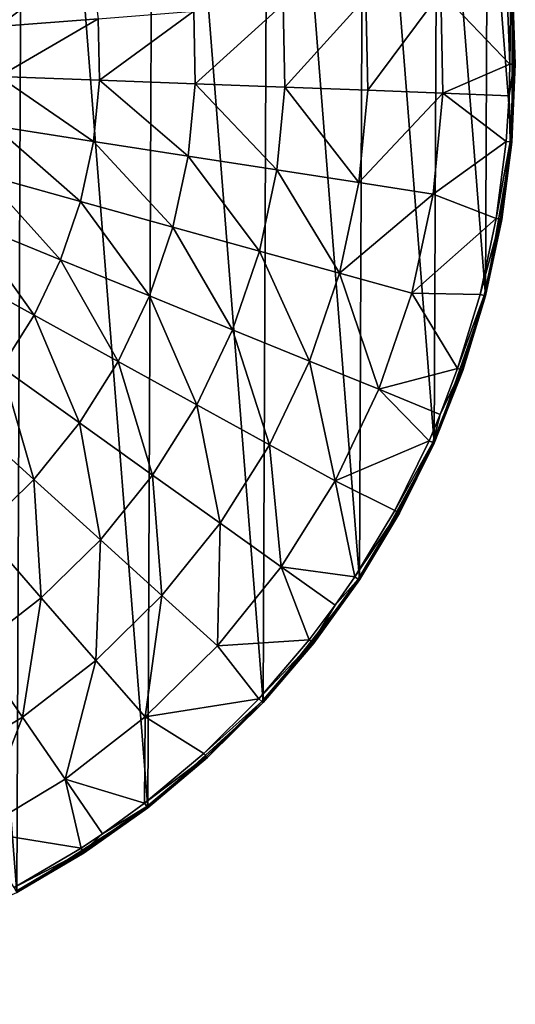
# Model space of a CAD drawing. Header units: millimetres. Extents: x 5 to 159, y 108 to 1015.
# Tile 244 of 250: x 94 to 125, y 895 to 958. Entities that reach past the tile are written whole.
import ezdxf

# ---------------------------------------------------------------- set-up
doc = ezdxf.new("R2010")
doc.units = ezdxf.units.MM
doc.header["$LTSCALE"] = 25.4
doc.layers.get('0').update_dxf_attribs({"true_color": 0xff5454})

# ---------------------------------------------------------------- blocks, each defined once
blk = doc.blocks.new('SPIDER-6792-9745.STL#2')
at = {"color": 0}
mesh = blk.add_polyface(dxfattribs=at)
corners = [(6.941, 940.721, 1274.398), (5.393, 960.411, 1274.398), (5.351, 950.502, 1274.398), (7.066, 970.179, 1274.398), (10.119, 931.335, 1274.398), (10.323, 979.538, 1274.398), (14.799, 922.6, 1274.398), (15.076, 988.233, 1274.398), (20.852, 914.754, 1274.398), (21.196, 996.027, 1274.398), (28.114, 908.012, 1274.398), (28.515, 1002.708, 1274.398), (36.387, 902.557, 1274.398), (36.833, 1008.093, 1274.398), (45.445, 898.538, 1274.398), (45.925, 1012.035, 1274.398), (55.041, 896.065, 1274.398), (55.541, 1014.427, 1274.398), (64.913, 895.205, 1274.398), (65.42, 1015.204, 1274.398), (74.792, 895.981, 1274.398), (75.293, 1014.343, 1274.398), (84.409, 898.373, 1274.398), (84.889, 1011.87, 1274.398), (93.5, 902.315, 1274.398), (93.947, 1007.851, 1274.398), (101.819, 907.7, 1274.398), (102.219, 1002.396, 1274.398), (109.138, 914.381, 1274.398), (109.482, 995.654, 1274.398), (115.258, 922.175, 1274.398), (115.535, 987.808, 1274.398), (120.011, 930.87, 1274.398), (120.215, 979.073, 1274.398), (123.268, 940.229, 1274.398), (123.393, 969.687, 1274.398), (124.94, 949.997, 1274.398), (124.982, 959.906, 1274.398)]
mesh.append_faces([[corners[k] for k in face] for face in [(0, 1, 2), (35, 36, 37)]], dxfattribs={"vtx0": -1, "color": 0})
mesh.append_faces([[corners[k] for k in face] for face in [(1, 0, 3), (3, 4, 5), (5, 6, 7), (7, 8, 9), (9, 10, 11), (11, 12, 13), (13, 14, 15), (15, 16, 17), (17, 18, 19), (19, 20, 21), (21, 22, 23), (23, 24, 25), (25, 26, 27), (27, 28, 29), (29, 30, 31), (31, 32, 33), (33, 34, 35)]], dxfattribs={"vtx0": -1, "vtx1": -1, "color": 0})
mesh.append_faces([[corners[k] for k in face] for face in [(3, 0, 4), (5, 4, 6), (7, 6, 8), (9, 8, 10), (11, 10, 12), (13, 12, 14), (15, 14, 16), (17, 16, 18), (19, 18, 20), (21, 20, 22), (23, 22, 24), (25, 24, 26), (27, 26, 28), (29, 28, 30), (31, 30, 32), (33, 32, 34), (35, 34, 36)]], dxfattribs={"vtx0": -1, "vtx2": -1, "color": 0})
mesh = blk.add_polyface(dxfattribs=at)
corners = [(98.132, 961.708, 1240.21), (92.288, 957.336, 1237.63), (91.857, 960.47, 1237.63), (98.665, 957.837, 1240.21)]
mesh.append_faces([[corners[k] for k in face] for face in [(0, 1, 2), (1, 0, 3)]], dxfattribs={"vtx0": -1, "color": 0})
mesh = blk.add_polyface(dxfattribs=at)
corners = [(124.63, 959.878, 1262.22), (124.813, 954.952, 1262.22), (120.43, 959.548, 1256.759)]
mesh.append_faces([[corners[k] for k in face] for face in [(0, 1, 2)]], dxfattribs={"color": 0})
mesh = blk.add_polyface(dxfattribs=at)
corners = [(124.813, 954.952, 1262.22), (124.892, 959.899, 1262.761), (125.076, 954.951, 1262.761), (124.63, 959.878, 1262.22)]
mesh.append_faces([[corners[k] for k in face] for face in [(0, 1, 2), (1, 0, 3)]], dxfattribs={"vtx0": -1, "color": 0})
mesh = blk.add_polyface(dxfattribs=at)
corners = [(125.076, 954.951, 1262.761), (124.982, 959.906, 1263.356), (125.166, 954.951, 1263.356), (124.892, 959.899, 1262.761)]
mesh.append_faces([[corners[k] for k in face] for face in [(0, 1, 2), (1, 0, 3)]], dxfattribs={"vtx0": -1, "color": 0})
mesh = blk.add_polyface(dxfattribs=at)
corners = [(124.982, 959.906, 1274.398), (124.94, 949.997, 1274.398), (125.166, 954.951, 1263.356)]
mesh.append_faces([[corners[k] for k in face] for face in [(0, 1, 2)]], dxfattribs={"color": 0})
mesh = blk.add_polyface(dxfattribs=at)
corners = [(124.982, 959.906, 1274.398), (125.166, 954.951, 1263.356), (124.982, 959.906, 1263.356)]
mesh.append_faces([[corners[k] for k in face] for face in [(0, 1, 2)]], dxfattribs={"color": 0})
mesh = blk.add_polyface(dxfattribs=at)
corners = [(115.678, 959.175, 1251.774), (110.533, 953.484, 1247.322), (110.426, 958.762, 1247.322), (115.797, 953.284, 1251.774)]
mesh.append_faces([[corners[k] for k in face] for face in [(0, 1, 2), (1, 0, 3)]], dxfattribs={"vtx0": -1, "color": 0})
mesh = blk.add_polyface(dxfattribs=at)
corners = [(115.797, 953.284, 1251.774), (120.43, 959.548, 1256.759), (120.561, 953.103, 1256.759), (115.678, 959.175, 1251.774)]
mesh.append_faces([[corners[k] for k in face] for face in [(0, 1, 2), (1, 0, 3)]], dxfattribs={"vtx0": -1, "color": 0})
mesh = blk.add_polyface(dxfattribs=at)
corners = [(120.43, 959.548, 1256.759), (124.813, 954.952, 1262.22), (120.561, 953.103, 1256.759)]
mesh.append_faces([[corners[k] for k in face] for face in [(0, 1, 2)]], dxfattribs={"color": 0})
mesh = blk.add_polyface(dxfattribs=at)
corners = [(110.426, 958.762, 1247.322), (104.827, 953.7, 1243.453), (104.733, 958.314, 1243.453), (110.533, 953.484, 1247.322)]
mesh.append_faces([[corners[k] for k in face] for face in [(0, 1, 2), (1, 0, 3)]], dxfattribs={"vtx0": -1, "color": 0})
mesh = blk.add_polyface(dxfattribs=at)
corners = [(104.733, 958.314, 1243.453), (98.744, 953.931, 1240.21), (98.665, 957.837, 1240.21), (104.827, 953.7, 1243.453)]
mesh.append_faces([[corners[k] for k in face] for face in [(0, 1, 2), (1, 0, 3)]], dxfattribs={"vtx0": -1, "color": 0})
mesh = blk.add_polyface(dxfattribs=at)
corners = [(98.665, 957.837, 1240.21), (92.352, 954.173, 1237.63), (92.288, 957.336, 1237.63), (98.744, 953.931, 1240.21)]
mesh.append_faces([[corners[k] for k in face] for face in [(0, 1, 2), (1, 0, 3)]], dxfattribs={"vtx0": -1, "color": 0})
mesh = blk.add_polyface(dxfattribs=at)
corners = [(124.813, 954.952, 1262.22), (124.77, 952.944, 1262.22), (120.561, 953.103, 1256.759)]
mesh.append_faces([[corners[k] for k in face] for face in [(0, 1, 2)]], dxfattribs={"color": 0})
mesh = blk.add_polyface(dxfattribs=at)
corners = [(124.813, 954.952, 1262.22), (125.076, 954.951, 1262.761), (124.77, 952.944, 1262.22)]
mesh.append_faces([[corners[k] for k in face] for face in [(0, 1, 2)]], dxfattribs={"color": 0})
mesh = blk.add_polyface(dxfattribs=at)
corners = [(125.076, 954.951, 1262.761), (124.85, 950.005, 1262.761), (124.77, 952.944, 1262.22)]
mesh.append_faces([[corners[k] for k in face] for face in [(0, 1, 2)]], dxfattribs={"color": 0})
mesh = blk.add_polyface(dxfattribs=at)
corners = [(124.85, 950.005, 1262.761), (125.166, 954.951, 1263.356), (124.94, 949.997, 1263.356), (125.076, 954.951, 1262.761)]
mesh.append_faces([[corners[k] for k in face] for face in [(0, 1, 2), (1, 0, 3)]], dxfattribs={"vtx0": -1, "color": 0})
mesh = blk.add_polyface(dxfattribs=at)
corners = [(125.166, 954.951, 1263.356), (124.94, 949.997, 1274.398), (124.94, 949.997, 1263.356)]
mesh.append_faces([[corners[k] for k in face] for face in [(0, 1, 2)]], dxfattribs={"color": 0})
mesh = blk.add_polyface(dxfattribs=at)
corners = [(92.352, 954.173, 1237.63), (98.369, 950.041, 1240.21), (92.048, 951.024, 1237.63), (98.744, 953.931, 1240.21)]
mesh.append_faces([[corners[k] for k in face] for face in [(0, 1, 2), (1, 0, 3)]], dxfattribs={"vtx0": -1, "color": 0})
mesh = blk.add_polyface(dxfattribs=at)
corners = [(98.744, 953.931, 1240.21), (104.384, 949.106, 1243.453), (98.369, 950.041, 1240.21), (104.827, 953.7, 1243.453)]
mesh.append_faces([[corners[k] for k in face] for face in [(0, 1, 2), (1, 0, 3)]], dxfattribs={"vtx0": -1, "color": 0})
mesh = blk.add_polyface(dxfattribs=at)
corners = [(104.827, 953.7, 1243.453), (110.026, 948.229, 1247.322), (104.384, 949.106, 1243.453), (110.533, 953.484, 1247.322)]
mesh.append_faces([[corners[k] for k in face] for face in [(0, 1, 2), (1, 0, 3)]], dxfattribs={"vtx0": -1, "color": 0})
mesh = blk.add_polyface(dxfattribs=at)
corners = [(110.533, 953.484, 1247.322), (115.232, 947.419, 1251.774), (110.026, 948.229, 1247.322), (115.797, 953.284, 1251.774)]
mesh.append_faces([[corners[k] for k in face] for face in [(0, 1, 2), (1, 0, 3)]], dxfattribs={"vtx0": -1, "color": 0})
mesh = blk.add_polyface(dxfattribs=at)
corners = [(115.232, 947.419, 1251.774), (120.561, 953.103, 1256.759), (119.942, 946.687, 1256.759), (115.797, 953.284, 1251.774)]
mesh.append_faces([[corners[k] for k in face] for face in [(0, 1, 2), (1, 0, 3)]], dxfattribs={"vtx0": -1, "color": 0})
mesh = blk.add_polyface(dxfattribs=at)
corners = [(120.561, 953.103, 1256.759), (124.588, 950.027, 1262.22), (119.942, 946.687, 1256.759)]
mesh.append_faces([[corners[k] for k in face] for face in [(0, 1, 2)]], dxfattribs={"color": 0})
mesh = blk.add_polyface(dxfattribs=at)
corners = [(120.561, 953.103, 1256.759), (124.77, 952.944, 1262.22), (124.588, 950.027, 1262.22)]
mesh.append_faces([[corners[k] for k in face] for face in [(0, 1, 2)]], dxfattribs={"color": 0})
mesh = blk.add_polyface(dxfattribs=at)
corners = [(124.77, 952.944, 1262.22), (124.85, 950.005, 1262.761), (124.588, 950.027, 1262.22)]
mesh.append_faces([[corners[k] for k in face] for face in [(0, 1, 2)]], dxfattribs={"color": 0})
mesh = blk.add_polyface(dxfattribs=at)
corners = [(92.048, 951.024, 1237.63), (97.545, 946.222, 1240.21), (91.381, 947.932, 1237.63), (98.369, 950.041, 1240.21)]
mesh.append_faces([[corners[k] for k in face] for face in [(0, 1, 2), (1, 0, 3)]], dxfattribs={"vtx0": -1, "color": 0})
mesh = blk.add_polyface(dxfattribs=at)
corners = [(98.369, 950.041, 1240.21), (103.411, 944.594, 1243.453), (97.545, 946.222, 1240.21), (104.384, 949.106, 1243.453)]
mesh.append_faces([[corners[k] for k in face] for face in [(0, 1, 2), (1, 0, 3)]], dxfattribs={"vtx0": -1, "color": 0})
mesh = blk.add_polyface(dxfattribs=at)
corners = [(124.588, 950.027, 1262.22), (123.958, 945.138, 1262.22), (119.942, 946.687, 1256.759)]
mesh.append_faces([[corners[k] for k in face] for face in [(0, 1, 2)]], dxfattribs={"color": 0})
mesh = blk.add_polyface(dxfattribs=at)
corners = [(124.94, 949.997, 1274.398), (123.268, 940.229, 1274.398), (124.306, 945.078, 1263.356)]
mesh.append_faces([[corners[k] for k in face] for face in [(0, 1, 2)]], dxfattribs={"color": 0})
mesh = blk.add_polyface(dxfattribs=at)
corners = [(123.958, 945.138, 1262.22), (124.85, 950.005, 1262.761), (124.217, 945.094, 1262.761), (124.588, 950.027, 1262.22)]
mesh.append_faces([[corners[k] for k in face] for face in [(0, 1, 2), (1, 0, 3)]], dxfattribs={"vtx0": -1, "color": 0})
mesh = blk.add_polyface(dxfattribs=at)
corners = [(124.217, 945.094, 1262.761), (124.94, 949.997, 1263.356), (124.306, 945.078, 1263.356), (124.85, 950.005, 1262.761)]
mesh.append_faces([[corners[k] for k in face] for face in [(0, 1, 2), (1, 0, 3)]], dxfattribs={"vtx0": -1, "color": 0})
mesh = blk.add_polyface(dxfattribs=at)
corners = [(124.94, 949.997, 1274.398), (124.306, 945.078, 1263.356), (124.94, 949.997, 1263.356)]
mesh.append_faces([[corners[k] for k in face] for face in [(0, 1, 2)]], dxfattribs={"color": 0})
mesh = blk.add_polyface(dxfattribs=at)
corners = [(104.384, 949.106, 1243.453), (108.913, 943.068, 1247.322), (103.411, 944.594, 1243.453), (110.026, 948.229, 1247.322)]
mesh.append_faces([[corners[k] for k in face] for face in [(0, 1, 2), (1, 0, 3)]], dxfattribs={"vtx0": -1, "color": 0})
mesh = blk.add_polyface(dxfattribs=at)
corners = [(91.381, 947.932, 1237.63), (96.283, 942.523, 1240.21), (90.36, 944.937, 1237.63), (97.545, 946.222, 1240.21)]
mesh.append_faces([[corners[k] for k in face] for face in [(0, 1, 2), (1, 0, 3)]], dxfattribs={"vtx0": -1, "color": 0})
mesh = blk.add_polyface(dxfattribs=at)
corners = [(110.026, 948.229, 1247.322), (113.989, 941.66, 1251.774), (108.913, 943.068, 1247.322), (115.232, 947.419, 1251.774)]
mesh.append_faces([[corners[k] for k in face] for face in [(0, 1, 2), (1, 0, 3)]], dxfattribs={"vtx0": -1, "color": 0})
mesh = blk.add_polyface(dxfattribs=at)
corners = [(113.989, 941.66, 1251.774), (119.942, 946.687, 1256.759), (118.583, 940.385, 1256.759), (115.232, 947.419, 1251.774)]
mesh.append_faces([[corners[k] for k in face] for face in [(0, 1, 2), (1, 0, 3)]], dxfattribs={"vtx0": -1, "color": 0})
mesh = blk.add_polyface(dxfattribs=at)
corners = [(119.942, 946.687, 1256.759), (123.958, 945.138, 1262.22), (118.583, 940.385, 1256.759)]
mesh.append_faces([[corners[k] for k in face] for face in [(0, 1, 2)]], dxfattribs={"color": 0})
mesh = blk.add_polyface(dxfattribs=at)
corners = [(97.545, 946.222, 1240.21), (101.921, 940.226, 1243.453), (96.283, 942.523, 1240.21), (103.411, 944.594, 1243.453)]
mesh.append_faces([[corners[k] for k in face] for face in [(0, 1, 2), (1, 0, 3)]], dxfattribs={"vtx0": -1, "color": 0})
mesh = blk.add_polyface(dxfattribs=at)
corners = [(90.36, 944.937, 1237.63), (94.601, 938.997, 1240.21), (88.998, 942.082, 1237.63), (96.283, 942.523, 1240.21)]
mesh.append_faces([[corners[k] for k in face] for face in [(0, 1, 2), (1, 0, 3)]], dxfattribs={"vtx0": -1, "color": 0})
mesh = blk.add_polyface(dxfattribs=at)
corners = [(123.958, 945.138, 1262.22), (122.926, 940.318, 1262.22), (118.583, 940.385, 1256.759)]
mesh.append_faces([[corners[k] for k in face] for face in [(0, 1, 2)]], dxfattribs={"color": 0})
mesh = blk.add_polyface(dxfattribs=at)
corners = [(122.926, 940.318, 1262.22), (124.217, 945.094, 1262.761), (123.18, 940.252, 1262.761), (123.958, 945.138, 1262.22)]
mesh.append_faces([[corners[k] for k in face] for face in [(0, 1, 2), (1, 0, 3)]], dxfattribs={"vtx0": -1, "color": 0})
mesh = blk.add_polyface(dxfattribs=at)
corners = [(123.18, 940.252, 1262.761), (124.306, 945.078, 1263.356), (123.268, 940.229, 1263.356), (124.217, 945.094, 1262.761)]
mesh.append_faces([[corners[k] for k in face] for face in [(0, 1, 2), (1, 0, 3)]], dxfattribs={"vtx0": -1, "color": 0})
mesh = blk.add_polyface(dxfattribs=at)
corners = [(124.306, 945.078, 1263.356), (123.268, 940.229, 1274.398), (123.268, 940.229, 1263.356)]
mesh.append_faces([[corners[k] for k in face] for face in [(0, 1, 2)]], dxfattribs={"color": 0})
mesh = blk.add_polyface(dxfattribs=at)
corners = [(103.411, 944.594, 1243.453), (107.208, 938.071, 1247.322), (101.921, 940.226, 1243.453), (108.913, 943.068, 1247.322)]
mesh.append_faces([[corners[k] for k in face] for face in [(0, 1, 2), (1, 0, 3)]], dxfattribs={"vtx0": -1, "color": 0})
mesh = blk.add_polyface(dxfattribs=at)
corners = [(108.913, 943.068, 1247.322), (112.087, 936.083, 1251.774), (107.208, 938.071, 1247.322), (113.989, 941.66, 1251.774)]
mesh.append_faces([[corners[k] for k in face] for face in [(0, 1, 2), (1, 0, 3)]], dxfattribs={"vtx0": -1, "color": 0})
mesh = blk.add_polyface(dxfattribs=at)
corners = [(96.283, 942.523, 1240.21), (99.933, 936.061, 1243.453), (94.601, 938.997, 1240.21), (101.921, 940.226, 1243.453)]
mesh.append_faces([[corners[k] for k in face] for face in [(0, 1, 2), (1, 0, 3)]], dxfattribs={"vtx0": -1, "color": 0})
mesh = blk.add_polyface(dxfattribs=at)
corners = [(88.998, 942.082, 1237.63), (92.52, 935.689, 1240.21), (87.313, 939.404, 1237.63), (94.601, 938.997, 1240.21)]
mesh.append_faces([[corners[k] for k in face] for face in [(0, 1, 2), (1, 0, 3)]], dxfattribs={"vtx0": -1, "color": 0})
mesh = blk.add_polyface(dxfattribs=at)
corners = [(113.989, 941.66, 1251.774), (116.501, 934.284, 1256.759), (112.087, 936.083, 1251.774), (118.583, 940.385, 1256.759)]
mesh.append_faces([[corners[k] for k in face] for face in [(0, 1, 2), (1, 0, 3)]], dxfattribs={"vtx0": -1, "color": 0})
mesh = blk.add_polyface(dxfattribs=at)
corners = [(101.921, 940.226, 1243.453), (104.935, 933.306, 1247.322), (99.933, 936.061, 1243.453), (107.208, 938.071, 1247.322)]
mesh.append_faces([[corners[k] for k in face] for face in [(0, 1, 2), (1, 0, 3)]], dxfattribs={"vtx0": -1, "color": 0})
mesh = blk.add_polyface(dxfattribs=at)
corners = [(118.583, 940.385, 1256.759), (121.499, 935.599, 1262.22), (116.501, 934.284, 1256.759)]
mesh.append_faces([[corners[k] for k in face] for face in [(0, 1, 2)]], dxfattribs={"color": 0})
mesh = blk.add_polyface(dxfattribs=at)
corners = [(118.583, 940.385, 1256.759), (122.926, 940.318, 1262.22), (121.499, 935.599, 1262.22)]
mesh.append_faces([[corners[k] for k in face] for face in [(0, 1, 2)]], dxfattribs={"color": 0})
mesh = blk.add_polyface(dxfattribs=at)
corners = [(123.268, 940.229, 1274.398), (120.011, 930.87, 1274.398), (121.833, 935.482, 1263.356)]
mesh.append_faces([[corners[k] for k in face] for face in [(0, 1, 2)]], dxfattribs={"color": 0})
mesh = blk.add_polyface(dxfattribs=at)
corners = [(121.499, 935.599, 1262.22), (123.18, 940.252, 1262.761), (121.748, 935.512, 1262.761), (122.926, 940.318, 1262.22)]
mesh.append_faces([[corners[k] for k in face] for face in [(0, 1, 2), (1, 0, 3)]], dxfattribs={"vtx0": -1, "color": 0})
mesh = blk.add_polyface(dxfattribs=at)
corners = [(121.748, 935.512, 1262.761), (123.268, 940.229, 1263.356), (121.833, 935.482, 1263.356), (123.18, 940.252, 1262.761)]
mesh.append_faces([[corners[k] for k in face] for face in [(0, 1, 2), (1, 0, 3)]], dxfattribs={"vtx0": -1, "color": 0})
mesh = blk.add_polyface(dxfattribs=at)
corners = [(123.268, 940.229, 1274.398), (121.833, 935.482, 1263.356), (123.268, 940.229, 1263.356)]
mesh.append_faces([[corners[k] for k in face] for face in [(0, 1, 2)]], dxfattribs={"color": 0})
mesh = blk.add_polyface(dxfattribs=at)
corners = [(94.601, 938.997, 1240.21), (97.476, 932.154, 1243.453), (92.52, 935.689, 1240.21), (99.933, 936.061, 1243.453)]
mesh.append_faces([[corners[k] for k in face] for face in [(0, 1, 2), (1, 0, 3)]], dxfattribs={"vtx0": -1, "color": 0})
mesh = blk.add_polyface(dxfattribs=at)
corners = [(107.208, 938.071, 1247.322), (109.55, 930.765, 1251.774), (104.935, 933.306, 1247.322), (112.087, 936.083, 1251.774)]
mesh.append_faces([[corners[k] for k in face] for face in [(0, 1, 2), (1, 0, 3)]], dxfattribs={"vtx0": -1, "color": 0})
mesh = blk.add_polyface(dxfattribs=at)
corners = [(99.933, 936.061, 1243.453), (102.124, 928.838, 1247.322), (97.476, 932.154, 1243.453), (104.935, 933.306, 1247.322)]
mesh.append_faces([[corners[k] for k in face] for face in [(0, 1, 2), (1, 0, 3)]], dxfattribs={"vtx0": -1, "color": 0})
mesh = blk.add_polyface(dxfattribs=at)
corners = [(112.087, 936.083, 1251.774), (113.726, 928.466, 1256.759), (109.55, 930.765, 1251.774), (116.501, 934.284, 1256.759)]
mesh.append_faces([[corners[k] for k in face] for face in [(0, 1, 2), (1, 0, 3)]], dxfattribs={"vtx0": -1, "color": 0})
mesh = blk.add_polyface(dxfattribs=at)
corners = [(92.52, 935.689, 1240.21), (94.581, 928.559, 1243.453), (90.07, 932.646, 1240.21), (97.476, 932.154, 1243.453)]
mesh.append_faces([[corners[k] for k in face] for face in [(0, 1, 2), (1, 0, 3)]], dxfattribs={"vtx0": -1, "color": 0})
mesh = blk.add_polyface(dxfattribs=at)
corners = [(121.499, 935.599, 1262.22), (120.403, 932.694, 1262.22), (116.501, 934.284, 1256.759)]
mesh.append_faces([[corners[k] for k in face] for face in [(0, 1, 2)]], dxfattribs={"color": 0})
mesh = blk.add_polyface(dxfattribs=at)
corners = [(121.748, 935.512, 1262.761), (119.928, 930.907, 1262.761), (120.403, 932.694, 1262.22)]
mesh.append_faces([[corners[k] for k in face] for face in [(0, 1, 2)]], dxfattribs={"color": 0})
mesh = blk.add_polyface(dxfattribs=at)
corners = [(119.928, 930.907, 1262.761), (121.833, 935.482, 1263.356), (120.011, 930.87, 1263.356), (121.748, 935.512, 1262.761)]
mesh.append_faces([[corners[k] for k in face] for face in [(0, 1, 2), (1, 0, 3)]], dxfattribs={"vtx0": -1, "color": 0})
mesh = blk.add_polyface(dxfattribs=at)
corners = [(121.833, 935.482, 1263.356), (120.011, 930.87, 1274.398), (120.011, 930.87, 1263.356)]
mesh.append_faces([[corners[k] for k in face] for face in [(0, 1, 2)]], dxfattribs={"color": 0})
mesh = blk.add_polyface(dxfattribs=at)
corners = [(121.499, 935.599, 1262.22), (121.748, 935.512, 1262.761), (120.403, 932.694, 1262.22)]
mesh.append_faces([[corners[k] for k in face] for face in [(0, 1, 2)]], dxfattribs={"color": 0})
mesh = blk.add_polyface(dxfattribs=at)
corners = [(116.501, 934.284, 1256.759), (119.688, 931.014, 1262.22), (113.726, 928.466, 1256.759)]
mesh.append_faces([[corners[k] for k in face] for face in [(0, 1, 2)]], dxfattribs={"color": 0})
mesh = blk.add_polyface(dxfattribs=at)
corners = [(116.501, 934.284, 1256.759), (120.403, 932.694, 1262.22), (119.688, 931.014, 1262.22)]
mesh.append_faces([[corners[k] for k in face] for face in [(0, 1, 2)]], dxfattribs={"color": 0})
mesh = blk.add_polyface(dxfattribs=at)
corners = [(104.935, 933.306, 1247.322), (106.412, 925.778, 1251.774), (102.124, 928.838, 1247.322), (109.55, 930.765, 1251.774)]
mesh.append_faces([[corners[k] for k in face] for face in [(0, 1, 2), (1, 0, 3)]], dxfattribs={"vtx0": -1, "color": 0})
mesh = blk.add_polyface(dxfattribs=at)
corners = [(90.07, 932.646, 1240.21), (91.289, 925.324, 1243.453), (87.282, 929.907, 1240.21), (94.581, 928.559, 1243.453)]
mesh.append_faces([[corners[k] for k in face] for face in [(0, 1, 2), (1, 0, 3)]], dxfattribs={"vtx0": -1, "color": 0})
mesh = blk.add_polyface(dxfattribs=at)
corners = [(120.403, 932.694, 1262.22), (119.928, 930.907, 1262.761), (119.688, 931.014, 1262.22)]
mesh.append_faces([[corners[k] for k in face] for face in [(0, 1, 2)]], dxfattribs={"color": 0})
mesh = blk.add_polyface(dxfattribs=at)
corners = [(97.476, 932.154, 1243.453), (98.813, 924.726, 1247.322), (94.581, 928.559, 1243.453), (102.124, 928.838, 1247.322)]
mesh.append_faces([[corners[k] for k in face] for face in [(0, 1, 2), (1, 0, 3)]], dxfattribs={"vtx0": -1, "color": 0})
mesh = blk.add_polyface(dxfattribs=at)
corners = [(119.688, 931.014, 1262.22), (117.504, 926.594, 1262.22), (113.726, 928.466, 1256.759)]
mesh.append_faces([[corners[k] for k in face] for face in [(0, 1, 2)]], dxfattribs={"color": 0})
mesh = blk.add_polyface(dxfattribs=at)
corners = [(117.504, 926.594, 1262.22), (119.928, 930.907, 1262.761), (117.735, 926.468, 1262.761), (119.688, 931.014, 1262.22)]
mesh.append_faces([[corners[k] for k in face] for face in [(0, 1, 2), (1, 0, 3)]], dxfattribs={"vtx0": -1, "color": 0})
mesh = blk.add_polyface(dxfattribs=at)
corners = [(109.55, 930.765, 1251.774), (110.293, 923.009, 1256.759), (106.412, 925.778, 1251.774), (113.726, 928.466, 1256.759)]
mesh.append_faces([[corners[k] for k in face] for face in [(0, 1, 2), (1, 0, 3)]], dxfattribs={"vtx0": -1, "color": 0})
mesh = blk.add_polyface(dxfattribs=at)
corners = [(120.011, 930.87, 1274.398), (115.258, 922.175, 1274.398), (117.814, 926.424, 1263.356)]
mesh.append_faces([[corners[k] for k in face] for face in [(0, 1, 2)]], dxfattribs={"color": 0})
mesh = blk.add_polyface(dxfattribs=at)
corners = [(117.735, 926.468, 1262.761), (120.011, 930.87, 1263.356), (117.814, 926.424, 1263.356), (119.928, 930.907, 1262.761)]
mesh.append_faces([[corners[k] for k in face] for face in [(0, 1, 2), (1, 0, 3)]], dxfattribs={"vtx0": -1, "color": 0})
mesh = blk.add_polyface(dxfattribs=at)
corners = [(120.011, 930.87, 1274.398), (117.814, 926.424, 1263.356), (120.011, 930.87, 1263.356)]
mesh.append_faces([[corners[k] for k in face] for face in [(0, 1, 2)]], dxfattribs={"color": 0})
mesh = blk.add_polyface(dxfattribs=at)
corners = [(94.581, 928.559, 1243.453), (95.047, 921.026, 1247.322), (91.289, 925.324, 1243.453), (98.813, 924.726, 1247.322)]
mesh.append_faces([[corners[k] for k in face] for face in [(0, 1, 2), (1, 0, 3)]], dxfattribs={"vtx0": -1, "color": 0})
mesh = blk.add_polyface(dxfattribs=at)
corners = [(102.124, 928.838, 1247.322), (102.717, 921.189, 1251.774), (98.813, 924.726, 1247.322), (106.412, 925.778, 1251.774)]
mesh.append_faces([[corners[k] for k in face] for face in [(0, 1, 2), (1, 0, 3)]], dxfattribs={"vtx0": -1, "color": 0})
mesh = blk.add_polyface(dxfattribs=at)
corners = [(113.726, 928.466, 1256.759), (114.962, 922.37, 1262.22), (110.293, 923.009, 1256.759)]
mesh.append_faces([[corners[k] for k in face] for face in [(0, 1, 2)]], dxfattribs={"color": 0})
mesh = blk.add_polyface(dxfattribs=at)
corners = [(113.726, 928.466, 1256.759), (117.504, 926.594, 1262.22), (114.962, 922.37, 1262.22)]
mesh.append_faces([[corners[k] for k in face] for face in [(0, 1, 2)]], dxfattribs={"color": 0})
mesh = blk.add_polyface(dxfattribs=at)
corners = [(114.962, 922.37, 1262.22), (117.735, 926.468, 1262.761), (115.182, 922.225, 1262.761), (117.504, 926.594, 1262.22)]
mesh.append_faces([[corners[k] for k in face] for face in [(0, 1, 2), (1, 0, 3)]], dxfattribs={"vtx0": -1, "color": 0})
mesh = blk.add_polyface(dxfattribs=at)
corners = [(115.182, 922.225, 1262.761), (117.814, 926.424, 1263.356), (115.258, 922.175, 1263.356), (117.735, 926.468, 1262.761)]
mesh.append_faces([[corners[k] for k in face] for face in [(0, 1, 2), (1, 0, 3)]], dxfattribs={"vtx0": -1, "color": 0})
mesh = blk.add_polyface(dxfattribs=at)
corners = [(117.814, 926.424, 1263.356), (115.258, 922.175, 1274.398), (115.258, 922.175, 1263.356)]
mesh.append_faces([[corners[k] for k in face] for face in [(0, 1, 2)]], dxfattribs={"color": 0})
mesh = blk.add_polyface(dxfattribs=at)
corners = [(106.412, 925.778, 1251.774), (106.251, 917.988, 1256.759), (102.717, 921.189, 1251.774), (110.293, 923.009, 1256.759)]
mesh.append_faces([[corners[k] for k in face] for face in [(0, 1, 2), (1, 0, 3)]], dxfattribs={"vtx0": -1, "color": 0})
mesh = blk.add_polyface(dxfattribs=at)
corners = [(91.289, 925.324, 1243.453), (90.877, 917.788, 1247.322), (87.644, 922.494, 1243.453), (95.047, 921.026, 1247.322)]
mesh.append_faces([[corners[k] for k in face] for face in [(0, 1, 2), (1, 0, 3)]], dxfattribs={"vtx0": -1, "color": 0})
mesh = blk.add_polyface(dxfattribs=at)
corners = [(98.813, 924.726, 1247.322), (98.515, 917.059, 1251.774), (95.047, 921.026, 1247.322), (102.717, 921.189, 1251.774)]
mesh.append_faces([[corners[k] for k in face] for face in [(0, 1, 2), (1, 0, 3)]], dxfattribs={"vtx0": -1, "color": 0})
mesh = blk.add_polyface(dxfattribs=at)
corners = [(112.081, 918.37, 1262.22), (106.251, 917.988, 1256.759), (110.293, 923.009, 1256.759)]
mesh.append_faces([[corners[k] for k in face] for face in [(0, 1, 2)]], dxfattribs={"color": 0})
mesh = blk.add_polyface(dxfattribs=at)
corners = [(110.293, 923.009, 1256.759), (114.962, 922.37, 1262.22), (113.723, 920.563, 1262.22)]
mesh.append_faces([[corners[k] for k in face] for face in [(0, 1, 2)]], dxfattribs={"color": 0})
mesh = blk.add_polyface(dxfattribs=at)
corners = [(110.293, 923.009, 1256.759), (113.723, 920.563, 1262.22), (112.081, 918.37, 1262.22)]
mesh.append_faces([[corners[k] for k in face] for face in [(0, 1, 2)]], dxfattribs={"color": 0})
mesh = blk.add_polyface(dxfattribs=at)
corners = [(114.962, 922.37, 1262.22), (115.182, 922.225, 1262.761), (113.723, 920.563, 1262.22)]
mesh.append_faces([[corners[k] for k in face] for face in [(0, 1, 2)]], dxfattribs={"color": 0})
mesh = blk.add_polyface(dxfattribs=at)
corners = [(115.258, 922.175, 1274.398), (109.138, 914.381, 1274.398), (112.359, 918.151, 1263.356)]
mesh.append_faces([[corners[k] for k in face] for face in [(0, 1, 2)]], dxfattribs={"color": 0})
mesh = blk.add_polyface(dxfattribs=at)
corners = [(115.182, 922.225, 1262.761), (112.288, 918.207, 1262.761), (113.723, 920.563, 1262.22)]
mesh.append_faces([[corners[k] for k in face] for face in [(0, 1, 2)]], dxfattribs={"color": 0})
mesh = blk.add_polyface(dxfattribs=at)
corners = [(112.288, 918.207, 1262.761), (115.258, 922.175, 1263.356), (112.359, 918.151, 1263.356), (115.182, 922.225, 1262.761)]
mesh.append_faces([[corners[k] for k in face] for face in [(0, 1, 2), (1, 0, 3)]], dxfattribs={"vtx0": -1, "color": 0})
mesh = blk.add_polyface(dxfattribs=at)
corners = [(115.258, 922.175, 1274.398), (112.359, 918.151, 1263.356), (115.258, 922.175, 1263.356)]
mesh.append_faces([[corners[k] for k in face] for face in [(0, 1, 2)]], dxfattribs={"color": 0})
mesh = blk.add_polyface(dxfattribs=at)
corners = [(95.047, 921.026, 1247.322), (93.861, 913.446, 1251.774), (90.877, 917.788, 1247.322), (98.515, 917.059, 1251.774)]
mesh.append_faces([[corners[k] for k in face] for face in [(0, 1, 2), (1, 0, 3)]], dxfattribs={"vtx0": -1, "color": 0})
mesh = blk.add_polyface(dxfattribs=at)
corners = [(102.717, 921.189, 1251.774), (101.652, 913.47, 1256.759), (98.515, 917.059, 1251.774), (106.251, 917.988, 1256.759)]
mesh.append_faces([[corners[k] for k in face] for face in [(0, 1, 2), (1, 0, 3)]], dxfattribs={"vtx0": -1, "color": 0})
mesh = blk.add_polyface(dxfattribs=at)
corners = [(113.723, 920.563, 1262.22), (112.288, 918.207, 1262.761), (112.081, 918.37, 1262.22)]
mesh.append_faces([[corners[k] for k in face] for face in [(0, 1, 2)]], dxfattribs={"color": 0})
mesh = blk.add_polyface(dxfattribs=at)
corners = [(108.879, 914.622, 1262.22), (101.652, 913.47, 1256.759), (106.251, 917.988, 1256.759)]
mesh.append_faces([[corners[k] for k in face] for face in [(0, 1, 2)]], dxfattribs={"color": 0})
mesh = blk.add_polyface(dxfattribs=at)
corners = [(112.081, 918.37, 1262.22), (108.879, 914.622, 1262.22), (106.251, 917.988, 1256.759)]
mesh.append_faces([[corners[k] for k in face] for face in [(0, 1, 2)]], dxfattribs={"color": 0})
mesh = blk.add_polyface(dxfattribs=at)
corners = [(108.879, 914.622, 1262.22), (112.288, 918.207, 1262.761), (109.072, 914.443, 1262.761), (112.081, 918.37, 1262.22)]
mesh.append_faces([[corners[k] for k in face] for face in [(0, 1, 2), (1, 0, 3)]], dxfattribs={"vtx0": -1, "color": 0})
mesh = blk.add_polyface(dxfattribs=at)
corners = [(109.072, 914.443, 1262.761), (112.359, 918.151, 1263.356), (109.138, 914.381, 1263.356), (112.288, 918.207, 1262.761)]
mesh.append_faces([[corners[k] for k in face] for face in [(0, 1, 2), (1, 0, 3)]], dxfattribs={"vtx0": -1, "color": 0})
mesh = blk.add_polyface(dxfattribs=at)
corners = [(112.359, 918.151, 1263.356), (109.138, 914.381, 1274.398), (109.138, 914.381, 1263.356)]
mesh.append_faces([[corners[k] for k in face] for face in [(0, 1, 2)]], dxfattribs={"color": 0})
mesh = blk.add_polyface(dxfattribs=at)
corners = [(90.877, 917.788, 1247.322), (88.819, 910.397, 1251.774), (86.36, 915.056, 1247.322), (93.861, 913.446, 1251.774)]
mesh.append_faces([[corners[k] for k in face] for face in [(0, 1, 2), (1, 0, 3)]], dxfattribs={"vtx0": -1, "color": 0})
mesh = blk.add_polyface(dxfattribs=at)
corners = [(98.515, 917.059, 1251.774), (96.561, 909.517, 1256.759), (93.861, 913.446, 1251.774), (101.652, 913.47, 1256.759)]
mesh.append_faces([[corners[k] for k in face] for face in [(0, 1, 2), (1, 0, 3)]], dxfattribs={"vtx0": -1, "color": 0})
mesh = blk.add_polyface(dxfattribs=at)
corners = [(108.879, 914.622, 1262.22), (105.378, 911.151, 1262.22), (101.652, 913.47, 1256.759)]
mesh.append_faces([[corners[k] for k in face] for face in [(0, 1, 2)]], dxfattribs={"color": 0})
mesh = blk.add_polyface(dxfattribs=at)
corners = [(101.819, 907.7, 1274.398), (105.617, 910.889, 1263.356), (109.138, 914.381, 1274.398)]
mesh.append_faces([[corners[k] for k in face] for face in [(0, 1, 2)]], dxfattribs={"color": 0})
mesh = blk.add_polyface(dxfattribs=at)
corners = [(109.072, 914.443, 1262.761), (105.378, 911.151, 1262.22), (108.879, 914.622, 1262.22), (105.556, 910.956, 1262.761)]
mesh.append_faces([[corners[k] for k in face] for face in [(0, 1, 2), (1, 0, 3)]], dxfattribs={"vtx0": -1, "color": 0})
mesh = blk.add_polyface(dxfattribs=at)
corners = [(109.138, 914.381, 1263.356), (105.556, 910.956, 1262.761), (109.072, 914.443, 1262.761), (105.617, 910.889, 1263.356)]
mesh.append_faces([[corners[k] for k in face] for face in [(0, 1, 2), (1, 0, 3)]], dxfattribs={"vtx0": -1, "color": 0})
mesh = blk.add_polyface(dxfattribs=at)
corners = [(109.138, 914.381, 1274.398), (105.617, 910.889, 1263.356), (109.138, 914.381, 1263.356)]
mesh.append_faces([[corners[k] for k in face] for face in [(0, 1, 2)]], dxfattribs={"color": 0})
mesh = blk.add_polyface(dxfattribs=at)
corners = [(93.861, 913.446, 1251.774), (91.044, 906.181, 1256.759), (88.819, 910.397, 1251.774), (96.561, 909.517, 1256.759)]
mesh.append_faces([[corners[k] for k in face] for face in [(0, 1, 2), (1, 0, 3)]], dxfattribs={"vtx0": -1, "color": 0})
mesh = blk.add_polyface(dxfattribs=at)
corners = [(101.603, 907.98, 1262.22), (96.561, 909.517, 1256.759), (101.652, 913.47, 1256.759)]
mesh.append_faces([[corners[k] for k in face] for face in [(0, 1, 2)]], dxfattribs={"color": 0})
mesh = blk.add_polyface(dxfattribs=at)
corners = [(101.603, 907.98, 1262.22), (101.652, 913.47, 1256.759), (105.378, 911.151, 1262.22)]
mesh.append_faces([[corners[k] for k in face] for face in [(0, 1, 2)]], dxfattribs={"color": 0})
mesh = blk.add_polyface(dxfattribs=at)
corners = [(105.556, 910.956, 1262.761), (101.603, 907.98, 1262.22), (105.378, 911.151, 1262.22), (101.764, 907.772, 1262.761)]
mesh.append_faces([[corners[k] for k in face] for face in [(0, 1, 2), (1, 0, 3)]], dxfattribs={"vtx0": -1, "color": 0})
mesh = blk.add_polyface(dxfattribs=at)
corners = [(105.617, 910.889, 1263.356), (101.764, 907.772, 1262.761), (105.556, 910.956, 1262.761), (101.819, 907.7, 1263.356)]
mesh.append_faces([[corners[k] for k in face] for face in [(0, 1, 2), (1, 0, 3)]], dxfattribs={"vtx0": -1, "color": 0})
mesh = blk.add_polyface(dxfattribs=at)
corners = [(101.819, 907.7, 1274.398), (101.819, 907.7, 1263.356), (105.617, 910.889, 1263.356)]
mesh.append_faces([[corners[k] for k in face] for face in [(0, 1, 2)]], dxfattribs={"color": 0})
mesh = blk.add_polyface(dxfattribs=at)
corners = [(97.579, 905.133, 1262.22), (91.044, 906.181, 1256.759), (96.561, 909.517, 1256.759)]
mesh.append_faces([[corners[k] for k in face] for face in [(0, 1, 2)]], dxfattribs={"color": 0})
mesh = blk.add_polyface(dxfattribs=at)
corners = [(98.946, 906.045, 1262.22), (96.561, 909.517, 1256.759), (101.603, 907.98, 1262.22)]
mesh.append_faces([[corners[k] for k in face] for face in [(0, 1, 2)]], dxfattribs={"color": 0})
mesh = blk.add_polyface(dxfattribs=at)
corners = [(97.579, 905.133, 1262.22), (96.561, 909.517, 1256.759), (98.946, 906.045, 1262.22)]
mesh.append_faces([[corners[k] for k in face] for face in [(0, 1, 2)]], dxfattribs={"color": 0})
mesh = blk.add_polyface(dxfattribs=at)
corners = [(101.764, 907.772, 1262.761), (98.946, 906.045, 1262.22), (101.603, 907.98, 1262.22)]
mesh.append_faces([[corners[k] for k in face] for face in [(0, 1, 2)]], dxfattribs={"color": 0})
mesh = blk.add_polyface(dxfattribs=at)
corners = [(93.5, 902.315, 1274.398), (97.771, 904.836, 1263.356), (101.819, 907.7, 1274.398)]
mesh.append_faces([[corners[k] for k in face] for face in [(0, 1, 2)]], dxfattribs={"color": 0})
mesh = blk.add_polyface(dxfattribs=at)
corners = [(97.722, 904.912, 1262.761), (98.946, 906.045, 1262.22), (101.764, 907.772, 1262.761)]
mesh.append_faces([[corners[k] for k in face] for face in [(0, 1, 2)]], dxfattribs={"color": 0})
mesh = blk.add_polyface(dxfattribs=at)
corners = [(101.819, 907.7, 1263.356), (97.722, 904.912, 1262.761), (101.764, 907.772, 1262.761), (97.771, 904.836, 1263.356)]
mesh.append_faces([[corners[k] for k in face] for face in [(0, 1, 2), (1, 0, 3)]], dxfattribs={"vtx0": -1, "color": 0})
mesh = blk.add_polyface(dxfattribs=at)
corners = [(101.819, 907.7, 1274.398), (97.771, 904.836, 1263.356), (101.819, 907.7, 1263.356)]
mesh.append_faces([[corners[k] for k in face] for face in [(0, 1, 2)]], dxfattribs={"color": 0})
mesh = blk.add_polyface(dxfattribs=at)
corners = [(93.333, 902.627, 1262.22), (91.044, 906.181, 1256.759), (97.579, 905.133, 1262.22)]
mesh.append_faces([[corners[k] for k in face] for face in [(0, 1, 2)]], dxfattribs={"color": 0})
mesh = blk.add_polyface(dxfattribs=at)
corners = [(97.722, 904.912, 1262.761), (97.579, 905.133, 1262.22), (98.946, 906.045, 1262.22)]
mesh.append_faces([[corners[k] for k in face] for face in [(0, 1, 2)]], dxfattribs={"color": 0})
mesh = blk.add_polyface(dxfattribs=at)
corners = [(97.722, 904.912, 1262.761), (93.333, 902.627, 1262.22), (97.579, 905.133, 1262.22), (93.458, 902.395, 1262.761)]
mesh.append_faces([[corners[k] for k in face] for face in [(0, 1, 2), (1, 0, 3)]], dxfattribs={"vtx0": -1, "color": 0})
mesh = blk.add_polyface(dxfattribs=at)
corners = [(97.771, 904.836, 1263.356), (93.458, 902.395, 1262.761), (97.722, 904.912, 1262.761), (93.5, 902.315, 1263.356)]
mesh.append_faces([[corners[k] for k in face] for face in [(0, 1, 2), (1, 0, 3)]], dxfattribs={"vtx0": -1, "color": 0})
mesh = blk.add_polyface(dxfattribs=at)
corners = [(93.5, 902.315, 1274.398), (93.5, 902.315, 1263.356), (97.771, 904.836, 1263.356)]
mesh.append_faces([[corners[k] for k in face] for face in [(0, 1, 2)]], dxfattribs={"color": 0})

msp = doc.modelspace()

# ---------------------------------------------------------------- block references
at = {"color": 250, "true_color": 0x262626}
msp.add_blockref('SPIDER-6792-9745.STL#2', (0, 0), dxfattribs=at)

doc.saveas('drawing.dxf')
